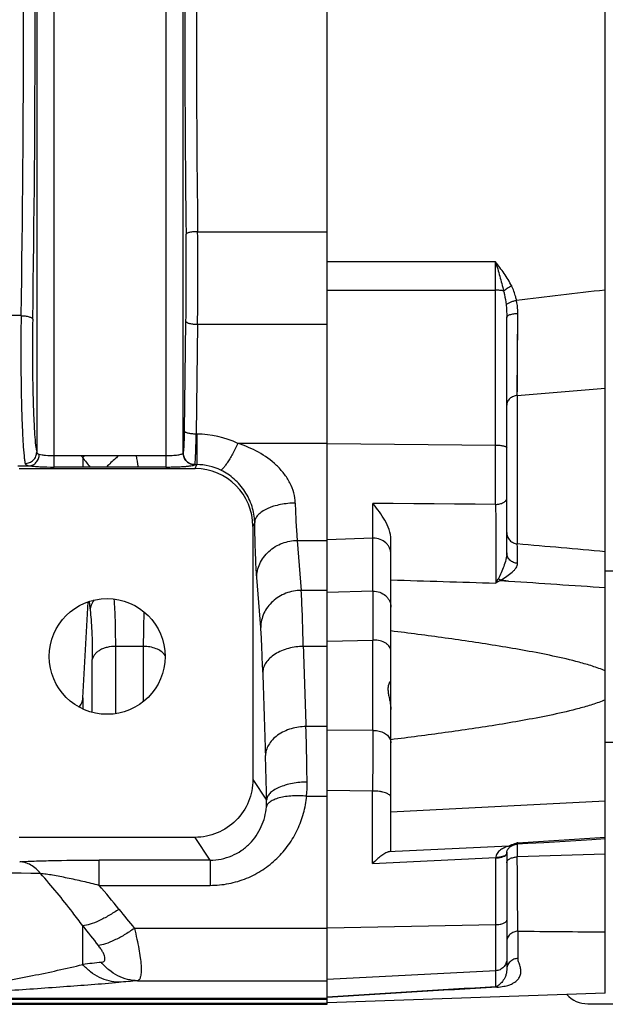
# Model space of a CAD drawing. Extents: x -1529 to 1181, y 8 to 1701.
# Tile 52 of 74: x -468 to -367, y 1323 to 1493. Entities that reach past the tile are written whole.
import ezdxf

# ---------------------------------------------------------------- set-up
doc = ezdxf.new("R2010")
doc.units = 0
doc.header["$LTSCALE"] = 65.395
doc.layers.get('0').update_dxf_attribs({"linetype": 'CONTINUOUS'})

msp = doc.modelspace()

# ---------------------------------------------------------------- linework, layer by layer
at = {"color": 2, "linetype": 'CONTINUOUS'}
for p, q in [((-414.57, 1322.78), (-414.57, 1662.99)), ((-461.72, 1417.59), (-442.42, 1417.59)), ((-461.72, 1415.6), (-461.72, 1417.59)), ((-442.42, 1417.59), (-442.42, 1415.6)), ((-442.42, 1415.6), (-461.72, 1415.6)), ((-437.43, 1416.01), (-437.43, 1416.01)), ((-384.7, 1395.98), (-383.24, 1395.91)), ((-383.26, 1395.91), (-384.58, 1396.05)), ((-383.24, 1395.91), (-383.26, 1395.91)), ((-383.24, 1395.91), (-383.26, 1395.91)), ((-381.68, 1350.7), (-381.77, 1350.67)), ((-382.56, 1350.24), (-382.44, 1350.29)), ((-382.47, 1350.4), (-382.48, 1350.4)), ((-382.44, 1350.29), (-382.31, 1350.34)), ((-381.81, 1350.61), (-381.8, 1350.62)), ((-381.81, 1350.61), (-381.8, 1350.62)), ((-383.57, 1348.86), (-383.57, 1348.86))]:
    msp.add_line(p, q, dxfattribs=at)
at = {"color": 6, "linetype": 'CONTINUOUS'}
for p, q in [((-366.57, 1324.7), (-366.57, 1661.07)), ((-383.57, 1400.78), (-383.57, 1441.43)), ((-467.77, 1415.32), (-437.37, 1415.32)), ((-427.4, 1405.31), (-427.4, 1361.62)), ((-403.57, 1349.35), (-403.57, 1403.05)), ((-366.57, 1397.68), (-346.54, 1397.68)), ((-366.57, 1368.08), (-346.54, 1368.08)), ((-437.39, 1351.62), (-467.76, 1351.62)), ((-383.57, 1348.86), (-383.57, 1348.97)), ((-383.57, 1348.86), (-383.57, 1328.78)), ((-366.57, 1324.7), (-414.57, 1323.02)), ((-702.17, 1322.78), (-414.57, 1322.78)), ((-369.57, 1322.88), (-307.07, 1322.88))]:
    msp.add_line(p, q, dxfattribs=at)
at = {"color": 9, "linetype": 'CONTINUOUS'}
for p, q in [((-464.72, 1567.6), (-464.72, 1418.17)), ((-461.72, 1417.59), (-461.72, 1568.18)), ((-442.42, 1568.18), (-442.42, 1417.59)), ((-439.42, 1418.01), (-439.42, 1567.76)), ((-436.94, 1456.26), (-414.57, 1456.26)), ((-414.57, 1446.15), (-385.5, 1446.16)), ((-385.5, 1409.15), (-385.5, 1446.16)), ((-467.41, 1441.75), (-491.32, 1441.75)), ((-381.75, 1427.95), (-381.66, 1442.15)), ((-381.68, 1438.99), (-381.66, 1442.15)), ((-439.19, 1421.77), (-438.95, 1440.74)), ((-436.95, 1440.26), (-437.2, 1421.29)), ((-436.95, 1440.26), (-414.57, 1440.26)), ((-381.71, 1433.27), (-381.7, 1435.07)), ((-381.73, 1430.79), (-381.72, 1432.41)), ((-381.74, 1428.61), (-381.73, 1430.79)), ((-381.75, 1427.95), (-366.57, 1429.2)), ((-381.75, 1427.95), (-381.75, 1402.32)), ((-437.1, 1421.29), (-437.2, 1421.29)), ((-437.1, 1421.29), (-437.1, 1416.01)), ((-414.57, 1419.68), (-429.98, 1419.68)), ((-414.57, 1419.64), (-385.5, 1419.4)), ((-456.77, 1417.21), (-456.77, 1415.6)), ((-467.96, 1415.81), (-465.98, 1415.81)), ((-437.43, 1416.01), (-437.1, 1416.01)), ((-437.37, 1415.32), (-437.1, 1416.01)), ((-385.5, 1409.15), (-406.68, 1409.31)), ((-406.68, 1394.15), (-406.68, 1409.3)), ((-427.08, 1406.1), (-427.4, 1405.31)), ((-419.73, 1402.92), (-414.57, 1402.92)), ((-419.73, 1402.92), (-419.05, 1394.29)), ((-406.68, 1403.3), (-414.57, 1403.05)), ((-426.05, 1387.9), (-426.73, 1396.53)), ((-414.57, 1394.29), (-419.05, 1394.29)), ((-406.68, 1394.15), (-414.57, 1393.93)), ((-455.69, 1392.38), (-455.49, 1390.87)), ((-414.57, 1385.49), (-406.68, 1385.71)), ((-406.68, 1370.11), (-406.68, 1385.71)), ((-446.26, 1384.61), (-451.14, 1384.61)), ((-451.14, 1384.61), (-451.14, 1372.99)), ((-446.26, 1375.13), (-446.26, 1384.61)), ((-414.57, 1384.61), (-418.7, 1384.61)), ((-455.12, 1373.22), (-455.12, 1382.32)), ((-456.73, 1375.71), (-456.73, 1373.79)), ((-414.57, 1370.77), (-418.23, 1370.77)), ((-406.68, 1370.11), (-414.57, 1370.14)), ((-427.4, 1361.62), (-425.03, 1358.07)), ((-406.73, 1359.62), (-414.57, 1359.69)), ((-406.73, 1347.12), (-406.73, 1359.62)), ((-418.11, 1358.74), (-414.57, 1358.74)), ((-366.57, 1357.88), (-403.57, 1355.95)), ((-434.77, 1347.69), (-437.39, 1351.62)), ((-381.75, 1350.68), (-381.75, 1350.65)), ((-381.68, 1350.7), (-366.57, 1351.63)), ((-383.21, 1350.11), (-404.03, 1349.1)), ((-381.75, 1350.48), (-381.75, 1348.25)), ((-434.77, 1347.69), (-453.95, 1347.69)), ((-453.95, 1343.33), (-453.95, 1347.69)), ((-434.77, 1347.69), (-434.77, 1343.33)), ((-406.73, 1347.12), (-385.47, 1348.15)), ((-385.47, 1325.81), (-385.47, 1348.08)), ((-366.57, 1348.69), (-381.75, 1348.25)), ((-453.95, 1343.33), (-434.77, 1343.33)), ((-456.77, 1329.66), (-456.77, 1336.32)), ((-414.57, 1335.9), (-447.85, 1335.9)), ((-414.57, 1335.98), (-385.47, 1336.55)), ((-381.64, 1335.41), (-381.64, 1330.71)), ((-385.47, 1328.58), (-414.57, 1327.05)), ((-447.31, 1326.84), (-414.57, 1326.84)), ((-414.57, 1323.78), (-493.98, 1323.78)), ((-493.98, 1323.65), (-414.57, 1323.65)), ((-702.17, 1322.99), (-414.57, 1322.99))]:
    msp.add_line(p, q, dxfattribs=at)
for points in [[(-381.7, 1436.02), (-381.69, 1436.98), (-381.68, 1437.97), (-381.68, 1438.99)], [(-385.5, 1409.15), (-389.04, 1409.17), (-392.57, 1409.2), (-396.11, 1409.22), (-399.63, 1409.25), (-403.16, 1409.28), (-406.68, 1409.3)], [(-455.69, 1392.38), (-455.6, 1391.67), (-455.55, 1391.27), (-455.49, 1390.87)]]:
    msp.add_lwpolyline(points, dxfattribs=at)
at = {"color": 6, "linetype": 'CONTINUOUS'}
for points in [[(-381.7, 1350.48), (-379.92, 1350.59), (-377.17, 1350.76)], [(-377.17, 1350.76), (-371.66, 1351.1), (-368.9, 1351.26), (-366.57, 1351.41)], [(-383.57, 1348.97), (-383.55, 1349.07), (-383.53, 1349.17), (-383.51, 1349.27), (-383.48, 1349.35), (-383.44, 1349.44), (-383.41, 1349.51), (-383.36, 1349.59), (-383.32, 1349.66), (-383.27, 1349.72), (-383.21, 1349.78), (-383.16, 1349.84), (-383.1, 1349.9), (-383.04, 1349.95), (-382.98, 1350), (-382.93, 1350.04), (-382.87, 1350.08), (-382.82, 1350.11), (-382.77, 1350.14), (-382.72, 1350.16), (-382.68, 1350.18), (-382.64, 1350.2), (-382.61, 1350.22), (-382.58, 1350.23), (-382.56, 1350.24)], [(-382.31, 1350.34), (-382.18, 1350.39), (-382.03, 1350.43), (-381.87, 1350.46), (-381.71, 1350.47), (-381.7, 1350.48)]]:
    msp.add_lwpolyline(points, dxfattribs=at)
msp.add_circle((-452.57, 1382.88), 10, dxfattribs=at)
at = {"color": 9, "linetype": 'CONTINUOUS'}
for centre, radius, start, end in [((-3670.84, 1492.88), 3205.85, 359.07527, 0.92473), ((-3599.03, 1492.88), 3132.04, 359.06448, 0.93552), ((2804.4, 1492.88), 3243.55, 179.3455, 180.6545), ((2731.4, 1492.88), 3168.55, 179.3378, 180.6622), ((-1132.2, 1448.73), 695.3, 359.30192, 0.62097), ((-1057.01, 1448.73), 618.11, 359.25962, 0.6586), ((-1748.36, 1448.6), 1362.86, 359.89713, 0.10287), ((439.53, -5373.21), 6866.87, 96.741539, 96.870183), ((-437.1, 1404.75), 16.54, 64.4894, 90.0003), ((-559.03, 1346.37), 124.4, 34.7137, 34.9269), ((-439.37, 1402), 23.11, 137.5772, 138.8353), ((-98.7, 1693.78), 452.44, 217.6823, 217.9409), ((-490.82, 1408.93), 44.17, 8.6836, 11.3085), ((-437.08, 1406.49), 9.52, 64.0565, 90.1392), ((-406.57, 1400.02), 3.28, 90, 91.8271), ((-406.57, 1380.86), 4.85, 90.0146, 91.3083), ((1481.23, 1441.51), 1900.78, 181.71541, 182.13279), ((1530.63, 1436.06), 1957.12, 181.63703, 182.05908), ((2167.07, 1352.03), 2573.81, 179.59748, 179.83094), ((-406.57, 1365.97), 4.14, 89.9999, 91.4481), ((-445.09, 1360.8), 27.05, 355.6358, 0.8035), ((-435.31, 1357.75), 10.28, 355.2401, 1.7448), ((-382, 1348.83), 1.58, 174.7157, 175.3103), ((-381.99, 1348.83), 1.59, 175.3102, 175.7824), ((-381.92, 1348.83), 1.65, 175.8041, 178.8838), ((-382.01, 1348.83), 1.57, 171.3091, 174.7148), ((-382.01, 1348.84), 1.56, 171.1244, 171.309), ((-381.85, 1348.44), 1.94, 115.605, 117.0853), ((-384.13, 1348.08), 1.34, 171.9189, 176.8986), ((-495.69, -767.52), 2113.13, 89.14246, 89.8677), ((-544.84, 1264.17), 120.53, 38.5045, 41.0509), ((-137.84, 1588.11), 399.65, 218.5208, 219.1304), ((-149.61, 1575.96), 389.58, 217.9613, 218.5942), ((-321.75, 7581.92), 6246.79, 269.450628, 269.588854), ((-393.19, 786.31), 547.06, 96.3354, 96.6739), ((-394.94, 648.9), 679.96, 94.41743, 94.68885), ((-24.99, -4740.11), 6076.62, 93.400918, 93.675868), ((-16.24, -5034.42), 6370.85, 93.320921, 93.584719)]:
    msp.add_arc(centre, radius, start, end, dxfattribs=at)
at = {"color": 6, "linetype": 'CONTINUOUS'}
for centre, radius, start, end in [((-445.16, 1378), 49.61, 38.937, 39.129), ((2100.05, 1389.93), 2506.73, 179.90352, 180.09648), ((-3033.12, 1520.46), 2580.45, 356.78431, 357.15376), ((-369.57, 1327.88), 5, 223.1223, 270)]:
    msp.add_arc(centre, radius, start, end, dxfattribs=at)
at = {"color": 2, "linetype": 'CONTINUOUS'}
for centre, radius, start, end in [((-401.96, 1405.61), 19.32, 328.592, 330.8608), ((-356.79, 1345.15), 57.98, 118.7694, 119.6429), ((-389.86, 1398.87), 5.48, 330.8644, 332.1843), ((-383.58, 1398.2), 2.37, 232.5438, 232.965), ((-383.6, 1398.17), 2.34, 232.962, 234.7314), ((-383.82, 1397.79), 1.9, 244.1411, 246.4895), ((-347.94, 1260.68), 96.14, 110.6033, 110.8879), ((-383.57, 1353.23), 3.16, 304.229, 306.8795), ((-367.68, 1311.9), 41.25, 111.4015, 112.1205), ((-383.23, 1351.89), 1.78, 270.633, 292.0404), ((-364.82, 1304.59), 49.1, 111.0871, 111.3922), ((-354.45, 1277.69), 77.92, 110.8737, 111.0781), ((-385.48, 1353.39), 5.24, 270.1761, 271.8232), ((-381.73, 1348.08), 3.74, 178.9127, 179.9856), ((-385.57, 1353.36), 5.28, 271.1231, 272.7649), ((-381.88, 1348.83), 1.69, 178.8562, 179.9991)]:
    msp.add_arc(centre, radius, start, end, dxfattribs=at)
at = {"color": 6, "linetype": 'CONTINUOUS'}
for centre, major_axis, ratio, start_param, end_param in [((-437.4, 1405.28), (3.72, 9.33), 0.995592, -1.189503, 0.378252), ((-406.57, 1349.18), (3, 0.17), 0.138903, -0.567989, -0.007869)]:
    msp.add_ellipse(centre, major_axis=major_axis, ratio=ratio, start_param=start_param, end_param=end_param, dxfattribs=at)
at = {"color": 9, "linetype": 'CONTINUOUS'}
for points, knots in [([(-436.94, 1456.26), (-437.18, 1456.26), (-437.64, 1456.24), (-438.19, 1456.16), (-438.56, 1456.07), (-438.75, 1456), (-438.88, 1455.93), (-438.93, 1455.86), (-438.94, 1455.83)], [0, 0, 0, 0, 0.342163, 0.662049, 0.789916, 0.888541, 0.956435, 1, 1, 1, 1]), ([(-385.5, 1451.05), (-385.38, 1450.64), (-385.13, 1449.81), (-384.77, 1448.55), (-384.43, 1447.28), (-384.21, 1446.43), (-384.11, 1446)], [0, 0, 0, 0, 0.246581, 0.496254, 0.747738, 1, 1, 1, 1]), ([(-382.72, 1446.88), (-383.1, 1447.63), (-383.99, 1449.05), (-385, 1450.39), (-385.5, 1451.05)], [0, 0, 0, 0, 0.503172, 1, 1, 1, 1]), ([(-384.11, 1446), (-384.32, 1446.06), (-384.78, 1446.13), (-385.25, 1446.15), (-385.5, 1446.16)], [0, 0, 0, 0, 0.458193, 1, 1, 1, 1]), ([(-382.72, 1446.88), (-382.99, 1446.75), (-383.47, 1446.49), (-383.92, 1446.17), (-384.11, 1446)], [0, 0, 0, 0, 0.539965, 1, 1, 1, 1]), ([(-384.11, 1446), (-384.06, 1445.81), (-383.87, 1445.02), (-383.76, 1444.22), (-383.69, 1443.61)], [0, 0, 0, 0, 0.245946, 1, 1, 1, 1]), ([(-381.88, 1444.35), (-381.92, 1444.57), (-382.12, 1445.44), (-382.42, 1446.28), (-382.72, 1446.88)], [0, 0, 0, 0, 0.249582, 1, 1, 1, 1]), ([(-467.41, 1441.75), (-467.45, 1439.02), (-467.47, 1434.94), (-467.42, 1429.61), (-467.34, 1425.89), (-467.23, 1422.59), (-467.09, 1419.85), (-466.96, 1417.97), (-466.83, 1416.84), (-466.76, 1416.4), (-466.72, 1416.21)], [0, 0, 0, 0, 0.320169, 0.478278, 0.626019, 0.757101, 0.865967, 0.948044, 0.977937, 1, 1, 1, 1]), ([(-467.41, 1441.75), (-467.17, 1441.74), (-466.71, 1441.71), (-466.16, 1441.61), (-465.79, 1441.48), (-465.57, 1441.36), (-465.43, 1441.23), (-465.41, 1441.14)], [0, 0, 0, 0, 0.331746, 0.644616, 0.772141, 0.873465, 1, 1, 1, 1]), ([(-465.41, 1441.14), (-465.45, 1438.69), (-465.47, 1435.02), (-465.42, 1430.22), (-465.34, 1426.87), (-465.23, 1423.9), (-465.1, 1421.43), (-464.96, 1419.74), (-464.83, 1418.72), (-464.76, 1418.33), (-464.72, 1418.17)], [0, 0, 0, 0, 0.320144, 0.478237, 0.625974, 0.757067, 0.865949, 0.948035, 0.977932, 1, 1, 1, 1]), ([(-438.95, 1440.74), (-438.94, 1440.71), (-438.88, 1440.63), (-438.75, 1440.55), (-438.56, 1440.47), (-438.2, 1440.37), (-437.66, 1440.29), (-437.2, 1440.26), (-436.95, 1440.26)], [0, 0, 0, 0, 0.050526, 0.122892, 0.2209, 0.343523, 0.648514, 1, 1, 1, 1]), ([(-381.75, 1427.95), (-381.98, 1427.94), (-382.45, 1427.83), (-383.06, 1427.47), (-383.48, 1426.93), (-383.57, 1426.5), (-383.57, 1426.3)], [0, 0, 0, 0, 0.259547, 0.526574, 0.777068, 1, 1, 1, 1]), ([(-439.42, 1418.01), (-439.41, 1418.02), (-439.4, 1418.07), (-439.37, 1418.19), (-439.34, 1418.42), (-439.3, 1418.77), (-439.27, 1419.22), (-439.25, 1419.76), (-439.21, 1420.62), (-439.2, 1421.3), (-439.19, 1421.77)], [0, 0, 0, 0, 0.014687, 0.036707, 0.102785, 0.197225, 0.317949, 0.46218, 0.626561, 1, 1, 1, 1]), ([(-437.2, 1421.29), (-437.44, 1421.29), (-437.91, 1421.32), (-438.45, 1421.4), (-438.81, 1421.5), (-439, 1421.58), (-439.13, 1421.66), (-439.19, 1421.74), (-439.19, 1421.77)], [0, 0, 0, 0, 0.35146, 0.656439, 0.779072, 0.877095, 0.949471, 1, 1, 1, 1]), ([(-437.43, 1416.01), (-437.42, 1416.04), (-437.4, 1416.1), (-437.37, 1416.28), (-437.34, 1416.6), (-437.31, 1417.09), (-437.28, 1417.72), (-437.25, 1418.48), (-437.22, 1419.68), (-437.2, 1420.63), (-437.2, 1421.29)], [0, 0, 0, 0, 0.014283, 0.036079, 0.101938, 0.196327, 0.317105, 0.461469, 0.626047, 1, 1, 1, 1]), ([(-429.98, 1419.68), (-430.29, 1419.06), (-430.75, 1418.18), (-431.38, 1417.07), (-431.8, 1416.39), (-432.17, 1415.84), (-432.47, 1415.44), (-432.69, 1415.2), (-432.83, 1415.09), (-432.89, 1415.06), (-432.91, 1415.05)], [0, 0, 0, 0, 0.374803, 0.543646, 0.690965, 0.811295, 0.902504, 0.964229, 0.985008, 1, 1, 1, 1]), ([(-420.09, 1409.38), (-420.1, 1409.96), (-420.28, 1411.17), (-420.96, 1412.9), (-421.99, 1414.5), (-423.73, 1416.4), (-426.37, 1418.28), (-428.75, 1419.28), (-429.97, 1419.68)], [0, 0, 0, 0, 0.11627, 0.238722, 0.36464, 0.491857, 0.746067, 1, 1, 1, 1]), ([(-385.5, 1419.4), (-385.25, 1419.39), (-384.89, 1419.38), (-384.44, 1419.31), (-384.15, 1419.26), (-383.91, 1419.19), (-383.71, 1419.1), (-383.57, 1418.99), (-383.57, 1418.91)], [0, 0, 0, 0, 0.362186, 0.525958, 0.670713, 0.792014, 0.886938, 1, 1, 1, 1]), ([(-466.72, 1416.21), (-466.47, 1416.22), (-465.95, 1416.32), (-465.28, 1416.75), (-464.83, 1417.41), (-464.72, 1417.92), (-464.72, 1418.17)], [0, 0, 0, 0, 0.242455, 0.503792, 0.762748, 1, 1, 1, 1]), ([(-465.98, 1415.81), (-465.76, 1415.82), (-465.31, 1415.94), (-464.75, 1416.41), (-464.38, 1417.06), (-464.29, 1417.56), (-464.28, 1417.8)], [0, 0, 0, 0, 0.223265, 0.477295, 0.745442, 1, 1, 1, 1]), ([(-464.72, 1418.17), (-464.71, 1418.12), (-464.69, 1418.03), (-464.59, 1417.92), (-464.45, 1417.85), (-464.34, 1417.81), (-464.28, 1417.8)], [0, 0, 0, 0, 0.216716, 0.437911, 0.692718, 1, 1, 1, 1]), ([(-464.28, 1417.8), (-464.12, 1417.76), (-463.76, 1417.7), (-462.91, 1417.61), (-462.21, 1417.59), (-461.72, 1417.59)], [0, 0, 0, 0, 0.189659, 0.429456, 1, 1, 1, 1]), ([(-450.53, 1417.59), (-450.72, 1417.42), (-451.45, 1416.78), (-452.17, 1416.11), (-452.68, 1415.6)], [0, 0, 0, 0, 0.259031, 1, 1, 1, 1]), ([(-442.42, 1417.59), (-442.05, 1417.59), (-441.51, 1417.6), (-440.83, 1417.65), (-440.39, 1417.7), (-440.02, 1417.76), (-439.73, 1417.83), (-439.54, 1417.9), (-439.44, 1417.96), (-439.42, 1418)], [0, 0, 0, 0, 0.361916, 0.526948, 0.67371, 0.797185, 0.893716, 0.960868, 1, 1, 1, 1]), ([(-466.72, 1416.21), (-466.71, 1416.16), (-466.65, 1416.06), (-466.49, 1415.94), (-466.26, 1415.86), (-466.08, 1415.82), (-465.98, 1415.81)], [0, 0, 0, 0, 0.175696, 0.384513, 0.65495, 1, 1, 1, 1]), ([(-465.98, 1415.81), (-465.71, 1415.77), (-465.11, 1415.71), (-463.69, 1415.62), (-462.54, 1415.6), (-461.72, 1415.6)], [0, 0, 0, 0, 0.188132, 0.428046, 1, 1, 1, 1]), ([(-442.42, 1415.6), (-442.11, 1415.6), (-441.49, 1415.6), (-440.6, 1415.63), (-439.77, 1415.66), (-439.03, 1415.71), (-438.42, 1415.77), (-437.99, 1415.83), (-437.73, 1415.88), (-437.59, 1415.92), (-437.49, 1415.96), (-437.44, 1415.99), (-437.43, 1416.01)], [0, 0, 0, 0, 0.186513, 0.366395, 0.533286, 0.681334, 0.805428, 0.901415, 0.937907, 0.966419, 0.986946, 1, 1, 1, 1]), ([(-427.08, 1406.1), (-427.11, 1407), (-427.44, 1408.87), (-428.46, 1411.01), (-429.62, 1412.54), (-430.93, 1413.87), (-432.09, 1414.65), (-432.91, 1415.05)], [0, 0, 0, 0, 0.242518, 0.501205, 0.62964, 0.755746, 1, 1, 1, 1]), ([(-385.5, 1409.15), (-385.26, 1409.15), (-384.79, 1409.2), (-384.24, 1409.39), (-383.89, 1409.62), (-383.71, 1409.8), (-383.6, 1410), (-383.57, 1410.13), (-383.57, 1410.2)], [0, 0, 0, 0, 0.303327, 0.594892, 0.720437, 0.828415, 0.919815, 1, 1, 1, 1]), ([(-420.09, 1409.38), (-420.51, 1409.37), (-421.35, 1409.32), (-422.61, 1409.14), (-423.64, 1408.89), (-424.41, 1408.62), (-425.1, 1408.33), (-425.84, 1407.92), (-426.52, 1407.35), (-426.95, 1406.74), (-427.07, 1406.3), (-427.08, 1406.1)], [0, 0, 0, 0, 0.151414, 0.307683, 0.461515, 0.535087, 0.605196, 0.732058, 0.838796, 0.926368, 1, 1, 1, 1]), ([(-420.09, 1409.38), (-420.05, 1408.11), (-419.99, 1406.34), (-419.85, 1404.19), (-419.78, 1403.31), (-419.73, 1402.92)], [0, 0, 0, 0, 0.589275, 0.820168, 1, 1, 1, 1]), ([(-385.5, 1409.15), (-385.47, 1406.68), (-385.45, 1403.04), (-385.45, 1398.5), (-385.46, 1396.44), (-385.47, 1395.54)], [0, 0, 0, 0, 0.544798, 0.803009, 1, 1, 1, 1]), ([(-426.73, 1396.53), (-426.77, 1397.1), (-426.85, 1398.41), (-426.99, 1401.6), (-427.05, 1404.21), (-427.08, 1406.1)], [0, 0, 0, 0, 0.179512, 0.410427, 1, 1, 1, 1]), ([(-383.57, 1404.27), (-383.57, 1404.04), (-383.48, 1403.55), (-383.08, 1402.91), (-382.46, 1402.47), (-381.98, 1402.34), (-381.75, 1402.32)], [0, 0, 0, 0, 0.239556, 0.497501, 0.757052, 1, 1, 1, 1]), ([(-426.73, 1396.53), (-426.72, 1396.91), (-426.63, 1397.72), (-426.24, 1398.9), (-425.58, 1400.04), (-424.36, 1401.4), (-422.39, 1402.58), (-420.6, 1402.91), (-419.73, 1402.92)], [0, 0, 0, 0, 0.111379, 0.230417, 0.356167, 0.486871, 0.751001, 1, 1, 1, 1]), ([(-403.57, 1400.56), (-403.57, 1400.92), (-403.69, 1401.47), (-404.06, 1402.1), (-404.57, 1402.66), (-405.41, 1403.16), (-406.18, 1403.3), (-406.57, 1403.3)], [0, 0, 0, 0, 0.239179, 0.361504, 0.485906, 0.739991, 1, 1, 1, 1]), ([(-366.57, 1400.96), (-369.1, 1401.19), (-374.16, 1401.64), (-379.22, 1402.1), (-381.75, 1402.32)], [0, 0, 0, 0, 0.5, 1, 1, 1, 1]), ([(-381.71, 1398.95), (-381.71, 1399.3), (-381.72, 1400.42), (-381.73, 1401.55), (-381.75, 1402.32)], [0, 0, 0, 0, 0.30815, 1, 1, 1, 1]), ([(-383.57, 1400.78), (-383.57, 1400.38), (-383.71, 1399.58), (-384.07, 1398.44), (-384.51, 1397.35), (-384.85, 1396.65), (-385.02, 1396.32)], [0, 0, 0, 0, 0.251785, 0.509161, 0.761256, 1, 1, 1, 1]), ([(-381.71, 1398.95), (-381.94, 1398.97), (-382.43, 1399.08), (-383.06, 1399.49), (-383.48, 1400.09), (-383.57, 1400.56), (-383.57, 1400.78)], [0, 0, 0, 0, 0.250684, 0.513958, 0.768574, 1, 1, 1, 1]), ([(-384.58, 1396.05), (-384.22, 1396.27), (-383.55, 1396.7), (-382.78, 1397.29), (-382.26, 1397.79), (-381.96, 1398.16), (-381.76, 1398.54), (-381.7, 1398.82), (-381.71, 1398.95)], [0, 0, 0, 0, 0.295483, 0.567524, 0.691199, 0.804263, 0.906362, 1, 1, 1, 1]), ([(-419.05, 1394.29), (-419.96, 1394.28), (-421.75, 1393.94), (-423.69, 1392.76), (-424.87, 1391.46), (-425.53, 1390.35), (-425.94, 1389.15), (-426.04, 1388.31), (-426.05, 1387.9)], [0, 0, 0, 0, 0.259019, 0.513126, 0.637671, 0.760067, 0.880637, 1, 1, 1, 1]), ([(-418.7, 1384.61), (-418.74, 1386.47), (-418.83, 1389.7), (-418.97, 1392.93), (-419.05, 1394.29)], [0, 0, 0, 0, 0.576131, 1, 1, 1, 1]), ([(-406.68, 1394.15), (-406.28, 1394.16), (-405.48, 1394.04), (-404.61, 1393.54), (-404.09, 1392.98), (-403.7, 1392.34), (-403.57, 1391.78), (-403.57, 1391.41)], [0, 0, 0, 0, 0.259963, 0.514213, 0.638683, 0.761017, 1, 1, 1, 1]), ([(-454.82, 1392.63), (-455.01, 1392.36), (-455.32, 1391.8), (-455.47, 1391.17), (-455.49, 1390.87)], [0, 0, 0, 0, 0.520652, 1, 1, 1, 1]), ([(-451.38, 1392.81), (-451.29, 1391.6), (-451.17, 1388.87), (-451.14, 1386.13), (-451.14, 1384.61)], [0, 0, 0, 0, 0.445154, 1, 1, 1, 1]), ([(-455.49, 1390.87), (-455.43, 1390.33), (-455.31, 1389.12), (-455.15, 1386.27), (-455.12, 1383.97), (-455.12, 1382.32)], [0, 0, 0, 0, 0.191511, 0.42404, 1, 1, 1, 1]), ([(-446.26, 1384.61), (-446.26, 1385.15), (-446.25, 1387.13), (-446.21, 1389.11), (-446.15, 1390.55)], [0, 0, 0, 0, 0.274118, 1, 1, 1, 1]), ([(-425.69, 1380.15), (-425.74, 1381.64), (-425.83, 1384.23), (-425.96, 1386.81), (-426.05, 1387.9)], [0, 0, 0, 0, 0.576049, 1, 1, 1, 1]), ([(-403.57, 1383.81), (-403.57, 1383.94), (-403.61, 1384.2), (-403.79, 1384.56), (-404.08, 1384.89), (-404.6, 1385.28), (-405.45, 1385.62), (-406.19, 1385.71), (-406.57, 1385.71)], [0, 0, 0, 0, 0.096417, 0.198021, 0.308583, 0.42986, 0.701968, 1, 1, 1, 1]), ([(-451.14, 1384.61), (-451.6, 1384.61), (-452.31, 1384.53), (-453.21, 1384.26), (-453.82, 1383.98), (-454.34, 1383.62), (-454.74, 1383.21), (-455, 1382.77), (-455.09, 1382.46), (-455.12, 1382.32)], [0, 0, 0, 0, 0.283674, 0.427416, 0.565203, 0.692517, 0.807239, 0.908924, 1, 1, 1, 1]), ([(-442.57, 1383.06), (-442.93, 1383.59), (-443.83, 1384.18), (-445.15, 1384.55), (-445.89, 1384.61), (-446.26, 1384.61)], [0, 0, 0, 0, 0.46243, 0.733485, 1, 1, 1, 1]), ([(-418.7, 1384.61), (-419.55, 1384.6), (-421.26, 1384.37), (-423.22, 1383.58), (-424.48, 1382.62), (-425.16, 1381.83), (-425.57, 1381), (-425.68, 1380.42), (-425.69, 1380.15)], [0, 0, 0, 0, 0.284112, 0.566921, 0.694666, 0.808819, 0.909711, 1, 1, 1, 1]), ([(-418.23, 1370.77), (-419.09, 1370.76), (-420.82, 1370.5), (-422.79, 1369.59), (-424.04, 1368.51), (-424.71, 1367.62), (-425.11, 1366.69), (-425.22, 1366.05), (-425.23, 1365.74)], [0, 0, 0, 0, 0.273192, 0.549887, 0.678363, 0.796073, 0.90279, 1, 1, 1, 1]), ([(-418.04, 1361.18), (-418.05, 1362.05), (-418.1, 1365.25), (-418.17, 1368.45), (-418.23, 1370.77)], [0, 0, 0, 0, 0.272469, 1, 1, 1, 1]), ([(-406.57, 1370.11), (-406.24, 1370.11), (-405.59, 1370.03), (-404.7, 1369.69), (-404.01, 1369.15), (-403.72, 1368.66), (-403.65, 1368.41)], [0, 0, 0, 0, 0.278789, 0.543303, 0.783862, 1, 1, 1, 1]), ([(-403.65, 1368.41), (-403.63, 1368.37), (-403.59, 1368.22), (-403.57, 1368.06), (-403.57, 1367.94)], [0, 0, 0, 0, 0.252736, 1, 1, 1, 1]), ([(-425.03, 1358.07), (-425.05, 1358.77), (-425.09, 1361.32), (-425.16, 1363.88), (-425.23, 1365.74)], [0, 0, 0, 0, 0.272467, 1, 1, 1, 1]), ([(-418.04, 1361.18), (-418.88, 1361.17), (-420.16, 1361.05), (-421.78, 1360.67), (-422.87, 1360.28), (-423.78, 1359.8), (-424.47, 1359.26), (-424.9, 1358.68), (-425.02, 1358.26), (-425.03, 1358.07)], [0, 0, 0, 0, 0.311886, 0.467346, 0.611786, 0.738486, 0.843965, 0.929269, 1, 1, 1, 1]), ([(-403.57, 1358.5), (-403.57, 1358.58), (-403.62, 1358.75), (-403.83, 1358.97), (-404.13, 1359.16), (-404.53, 1359.33), (-405, 1359.46), (-405.74, 1359.6), (-406.33, 1359.63), (-406.73, 1359.62)], [0, 0, 0, 0, 0.065939, 0.145563, 0.245575, 0.366983, 0.507636, 0.663566, 1, 1, 1, 1]), ([(-434.77, 1343.33), (-433.69, 1343.33), (-431.55, 1343.53), (-428.46, 1344.46), (-425.65, 1345.95), (-423.19, 1347.91), (-421.17, 1350.27), (-419.62, 1352.91), (-418.57, 1355.76), (-418.21, 1357.75), (-418.11, 1358.74)], [0, 0, 0, 0, 0.129563, 0.258372, 0.385813, 0.511564, 0.635588, 0.758089, 0.879414, 1, 1, 1, 1]), ([(-418.11, 1358.74), (-418.93, 1358.81), (-420.15, 1358.83), (-421.73, 1358.68), (-422.8, 1358.47), (-423.7, 1358.18), (-424.39, 1357.81), (-424.86, 1357.39), (-425.03, 1357.06), (-425.06, 1356.9)], [0, 0, 0, 0, 0.323915, 0.482724, 0.628497, 0.7544, 0.856789, 0.936607, 1, 1, 1, 1]), ([(-434.77, 1347.69), (-434.13, 1347.69), (-432.85, 1347.82), (-431.03, 1348.38), (-429.37, 1349.28), (-427.48, 1350.85), (-425.76, 1353.37), (-425.16, 1355.73), (-425.06, 1356.9)], [0, 0, 0, 0, 0.13064, 0.260184, 0.388003, 0.513838, 0.759102, 1, 1, 1, 1]), ([(-381.7, 1350.48), (-381.69, 1350.48), (-381.69, 1350.48), (-381.69, 1350.49), (-381.69, 1350.51), (-381.68, 1350.55), (-381.68, 1350.61), (-381.68, 1350.67), (-381.68, 1350.7)], [0, 0, 0, 0, 0.0187, 0.066605, 0.145058, 0.254283, 0.56532, 1, 1, 1, 1]), ([(-383.21, 1350.11), (-383.41, 1350.05), (-383.86, 1349.91), (-384.52, 1349.58), (-385.05, 1349.14), (-385.35, 1348.67), (-385.44, 1348.4), (-385.46, 1348.26)], [0, 0, 0, 0, 0.204124, 0.460241, 0.726683, 0.861838, 1, 1, 1, 1]), ([(-382.69, 1350.19), (-382.66, 1350.2), (-382.58, 1350.24), (-382.5, 1350.27), (-382.44, 1350.29)], [0, 0, 0, 0, 0.302254, 1, 1, 1, 1]), ([(-467.65, 1347.42), (-466.7, 1347.47), (-464.61, 1347.56), (-460.04, 1347.67), (-456.43, 1347.69), (-453.95, 1347.69)], [0, 0, 0, 0, 0.209842, 0.457779, 1, 1, 1, 1]), ([(-464.07, 1345.37), (-464.52, 1345.96), (-465.35, 1346.72), (-466.65, 1347.28), (-467.33, 1347.4), (-467.65, 1347.42)], [0, 0, 0, 0, 0.522335, 0.767415, 1, 1, 1, 1]), ([(-383.57, 1347.24), (-383.57, 1347.3), (-383.55, 1347.43), (-383.44, 1347.62), (-383.27, 1347.79), (-382.94, 1348), (-382.42, 1348.18), (-381.98, 1348.24), (-381.75, 1348.25)], [0, 0, 0, 0, 0.080027, 0.171082, 0.278571, 0.40356, 0.694435, 1, 1, 1, 1]), ([(-381.64, 1335.41), (-381.67, 1337.12), (-381.71, 1341.4), (-381.74, 1345.68), (-381.75, 1348.25)], [0, 0, 0, 0, 0.399847, 1, 1, 1, 1]), ([(-456.77, 1336.32), (-457.34, 1337.1), (-459.65, 1340.21), (-462.12, 1343.21), (-464.07, 1345.37)], [0, 0, 0, 0, 0.249343, 1, 1, 1, 1]), ([(-453.95, 1343.33), (-454.87, 1343.56), (-456.7, 1344), (-459.38, 1344.59), (-461.5, 1345), (-463.04, 1345.25), (-463.74, 1345.34), (-464.07, 1345.37)], [0, 0, 0, 0, 0.27726, 0.546526, 0.795062, 0.904968, 1, 1, 1, 1]), ([(-450.52, 1339.21), (-451.09, 1338.82), (-452.22, 1338.1), (-453.88, 1337.22), (-455.39, 1336.61), (-456.34, 1336.37), (-456.77, 1336.32)], [0, 0, 0, 0, 0.298938, 0.57698, 0.814704, 1, 1, 1, 1]), ([(-385.47, 1336.55), (-385.22, 1336.55), (-384.86, 1336.58), (-384.42, 1336.68), (-384.13, 1336.77), (-383.9, 1336.88), (-383.72, 1337), (-383.6, 1337.14), (-383.57, 1337.25), (-383.57, 1337.29)], [0, 0, 0, 0, 0.340021, 0.494986, 0.633915, 0.753628, 0.852685, 0.932599, 1, 1, 1, 1]), ([(-447.85, 1335.9), (-448.43, 1335.5), (-449.55, 1334.76), (-451.22, 1333.86), (-452.72, 1333.23), (-453.68, 1332.99), (-454.1, 1332.94)], [0, 0, 0, 0, 0.300343, 0.579124, 0.816416, 1, 1, 1, 1]), ([(-447.85, 1335.9), (-447.7, 1335.29), (-447.42, 1334.11), (-447.08, 1332.42), (-446.84, 1330.9), (-446.7, 1329.59), (-446.67, 1328.51), (-446.74, 1327.77), (-446.87, 1327.32), (-446.98, 1327.09), (-447.13, 1326.92), (-447.25, 1326.86), (-447.31, 1326.84)], [0, 0, 0, 0, 0.201062, 0.386433, 0.551946, 0.693873, 0.80931, 0.89676, 0.930258, 0.957607, 0.980085, 1, 1, 1, 1]), ([(-381.64, 1335.41), (-381.89, 1335.41), (-382.39, 1335.3), (-382.94, 1334.95), (-383.27, 1334.56), (-383.5, 1334.14), (-383.57, 1333.78), (-383.57, 1333.55)], [0, 0, 0, 0, 0.247881, 0.510427, 0.640909, 0.767347, 1, 1, 1, 1]), ([(-453.56, 1330.03), (-453.45, 1330.04), (-453.25, 1330.08), (-452.92, 1330.35), (-452.92, 1330.87), (-453.1, 1331.37), (-453.34, 1331.87), (-453.68, 1332.4), (-453.95, 1332.76), (-454.1, 1332.94)], [0, 0, 0, 0, 0.089939, 0.166565, 0.342763, 0.468875, 0.622298, 0.800639, 1, 1, 1, 1]), ([(-383.57, 1330.57), (-383.57, 1330.32), (-383.67, 1329.81), (-384.09, 1329.16), (-384.71, 1328.71), (-385.22, 1328.59), (-385.47, 1328.58)], [0, 0, 0, 0, 0.249893, 0.499848, 0.749891, 1, 1, 1, 1]), ([(-385.29, 1325.73), (-384.87, 1325.75), (-384.17, 1325.85), (-383.27, 1326.07), (-382.64, 1326.32), (-382.07, 1326.65), (-381.56, 1327.11), (-381.19, 1327.76), (-381.08, 1328.45), (-381.17, 1329.04), (-381.31, 1329.52), (-381.45, 1329.9), (-381.59, 1330.29), (-381.64, 1330.57), (-381.64, 1330.71)], [0, 0, 0, 0, 0.161303, 0.273204, 0.355533, 0.420533, 0.5258, 0.614966, 0.700559, 0.791793, 0.841253, 0.893154, 0.946503, 1, 1, 1, 1]), ([(-381.64, 1330.71), (-381.89, 1330.7), (-382.39, 1330.59), (-383.04, 1330.16), (-383.48, 1329.52), (-383.57, 1329.02), (-383.57, 1328.78)], [0, 0, 0, 0, 0.24495, 0.506357, 0.763785, 1, 1, 1, 1]), ([(-497.37, 1323.77), (-495, 1323.77), (-490.81, 1324.04), (-484.95, 1324.65), (-479.8, 1325.31), (-474.88, 1326.04), (-470.12, 1326.84), (-464.08, 1327.98), (-459.65, 1328.95), (-456.77, 1329.66)], [0, 0, 0, 0, 0.173049, 0.305892, 0.430721, 0.551545, 0.669096, 0.783299, 1, 1, 1, 1]), ([(-450.52, 1326.59), (-451.09, 1326.6), (-452.26, 1326.76), (-453.94, 1327.37), (-455.48, 1328.35), (-456.37, 1329.2), (-456.77, 1329.66)], [0, 0, 0, 0, 0.24067, 0.489706, 0.744217, 1, 1, 1, 1]), ([(-447.31, 1326.84), (-447.89, 1326.86), (-449.07, 1327.02), (-450.76, 1327.67), (-452.29, 1328.68), (-453.17, 1329.55), (-453.56, 1330.03)], [0, 0, 0, 0, 0.241444, 0.490769, 0.745075, 1, 1, 1, 1]), ([(-383.57, 1328.78), (-383.57, 1328.58), (-383.61, 1328.17), (-383.83, 1327.46), (-384.18, 1326.87), (-384.56, 1326.43), (-384.82, 1326.18), (-385.04, 1326), (-385.25, 1325.86), (-385.39, 1325.82), (-385.47, 1325.81)], [0, 0, 0, 0, 0.161495, 0.328034, 0.597384, 0.704713, 0.799972, 0.888687, 0.935839, 1, 1, 1, 1]), ([(-493.98, 1323.78), (-492.78, 1323.81), (-490.53, 1323.91), (-486.33, 1324.13), (-481.47, 1324.41), (-475.86, 1324.77), (-468.76, 1325.23), (-460.34, 1325.82), (-453.71, 1326.32), (-450.52, 1326.59)], [0, 0, 0, 0, 0.082616, 0.155175, 0.289754, 0.417992, 0.542216, 0.779601, 1, 1, 1, 1]), ([(-385.29, 1325.73), (-385.31, 1325.74), (-385.36, 1325.78), (-385.42, 1325.8), (-385.47, 1325.81)], [0, 0, 0, 0, 0.277775, 1, 1, 1, 1])]:
    msp.add_open_spline(points, degree=3, knots=knots, dxfattribs=at)
for points in [[(-385.5, 1451.05), (-395.19, 1451.04), (-404.88, 1451.04), (-414.57, 1451.03)], [(-403.57, 1396.11), (-397.54, 1395.92), (-391.5, 1395.73), (-385.47, 1395.54)]]:
    msp.add_open_spline(points, degree=3, dxfattribs=at)
at = {"color": 2, "linetype": 'CONTINUOUS'}
for points, knots in [([(-381.88, 1444.35), (-382.08, 1444.32), (-382.46, 1444.23), (-382.98, 1444.05), (-383.4, 1443.86), (-383.62, 1443.7), (-383.69, 1443.61)], [0, 0, 0, 0, 0.301873, 0.593558, 0.834196, 1, 1, 1, 1]), ([(-381.66, 1442.15), (-381.65, 1442.33), (-381.67, 1443.07), (-381.77, 1443.81), (-381.88, 1444.35)], [0, 0, 0, 0, 0.24765, 1, 1, 1, 1]), ([(-383.57, 1441.43), (-383.57, 1441.47), (-383.54, 1441.57), (-383.43, 1441.7), (-383.25, 1441.83), (-383, 1441.94), (-382.7, 1442.03), (-382.25, 1442.12), (-381.89, 1442.14), (-381.66, 1442.15)], [0, 0, 0, 0, 0.061106, 0.137608, 0.23779, 0.362713, 0.509468, 0.670461, 1, 1, 1, 1]), ([(-439.42, 1418.01), (-439.42, 1417.75), (-439.32, 1417.22), (-438.87, 1416.56), (-438.21, 1416.12), (-437.68, 1416.02), (-437.43, 1416.01)], [0, 0, 0, 0, 0.249433, 0.49943, 0.749766, 1, 1, 1, 1]), ([(-439.42, 1418), (-439.42, 1418), (-439.42, 1418), (-439.42, 1418), (-439.42, 1418.01)], [0, 0, 0, 0, 0.479061, 1, 1, 1, 1]), ([(-437.43, 1416.01), (-437.68, 1416.01), (-438.2, 1416.11), (-438.88, 1416.56), (-439.32, 1417.23), (-439.42, 1417.75), (-439.42, 1418)], [0, 0, 0, 0, 0.2402, 0.500301, 0.760213, 1, 1, 1, 1]), ([(-384.65, 1396.08), (-384.67, 1396.09), (-384.78, 1396.15), (-384.88, 1396.21), (-384.95, 1396.26)], [0, 0, 0, 0, 0.239076, 1, 1, 1, 1]), ([(-382.31, 1350.34), (-382.27, 1350.35), (-382.1, 1350.43), (-381.93, 1350.53), (-381.81, 1350.61)], [0, 0, 0, 0, 0.235386, 1, 1, 1, 1]), ([(-385.32, 1348.08), (-385.11, 1348.09), (-384.72, 1348.13), (-384.21, 1348.26), (-383.82, 1348.44), (-383.63, 1348.62), (-383.59, 1348.71)], [0, 0, 0, 0, 0.327171, 0.614246, 0.840179, 1, 1, 1, 1]), ([(-383.67, 1348.64), (-383.73, 1348.56), (-383.94, 1348.42), (-384.49, 1348.22), (-384.98, 1348.16), (-385.32, 1348.15)], [0, 0, 0, 0, 0.177062, 0.417118, 1, 1, 1, 1]), ([(-383.6, 1348.75), (-383.6, 1348.74), (-383.62, 1348.7), (-383.64, 1348.66), (-383.67, 1348.64)], [0, 0, 0, 0, 0.233021, 1, 1, 1, 1]), ([(-383.57, 1348.86), (-383.57, 1348.83), (-383.58, 1348.79), (-383.59, 1348.76), (-383.6, 1348.75)], [0, 0, 0, 0, 0.737461, 1, 1, 1, 1])]:
    msp.add_open_spline(points, degree=3, knots=knots, dxfattribs=at)
for points in [[(-383.69, 1443.61), (-383.62, 1442.89), (-383.57, 1442.16), (-383.57, 1441.43)], [(-383.59, 1348.71), (-383.58, 1348.75), (-383.57, 1348.79), (-383.57, 1348.83)]]:
    msp.add_open_spline(points, degree=3, dxfattribs=at)
at = {"color": 6, "linetype": 'CONTINUOUS'}
for points, knots in [([(-403.57, 1403.05), (-403.57, 1403.64), (-403.82, 1404.82), (-404.58, 1406.41), (-405.53, 1407.85), (-406.22, 1408.74), (-406.57, 1409.17)], [0, 0, 0, 0, 0.256029, 0.510808, 0.759582, 1, 1, 1, 1]), ([(-366.57, 1380.4), (-367.3, 1380.7), (-368.78, 1381.22), (-371.8, 1382.09), (-375.63, 1382.98), (-380.25, 1383.88), (-384.9, 1384.67), (-389.56, 1385.4), (-395.78, 1386.29), (-400.45, 1386.89), (-403.57, 1387.28)], [0, 0, 0, 0, 0.062486, 0.124984, 0.249977, 0.374978, 0.499982, 0.624987, 0.749992, 1, 1, 1, 1]), ([(-403.64, 1378.6), (-403.7, 1378.55), (-403.82, 1378.38), (-403.98, 1378.03), (-404.09, 1377.52), (-404.08, 1376.89), (-403.96, 1376.17), (-403.79, 1375.38), (-403.63, 1374.55), (-403.57, 1373.97), (-403.57, 1373.69)], [0, 0, 0, 0, 0.047654, 0.12379, 0.225182, 0.351017, 0.498083, 0.6598, 0.829321, 1, 1, 1, 1]), ([(-403.58, 1378.63), (-403.59, 1378.63), (-403.61, 1378.62), (-403.63, 1378.61), (-403.64, 1378.6)], [0, 0, 0, 0, 0.375119, 1, 1, 1, 1]), ([(-457.48, 1374.17), (-457.21, 1374.29), (-456.94, 1374.71), (-456.78, 1375.27), (-456.74, 1375.56), (-456.73, 1375.71)], [0, 0, 0, 0, 0.494825, 0.747377, 1, 1, 1, 1]), ([(-366.57, 1375.37), (-367.3, 1375.07), (-368.78, 1374.54), (-371.8, 1373.67), (-375.63, 1372.79), (-380.25, 1371.89), (-384.9, 1371.09), (-389.56, 1370.37), (-395.78, 1369.48), (-400.45, 1368.87), (-403.57, 1368.49)], [0, 0, 0, 0, 0.062486, 0.124984, 0.249977, 0.374978, 0.499982, 0.624987, 0.749992, 1, 1, 1, 1]), ([(-427.4, 1361.62), (-427.4, 1360.96), (-427.53, 1359.65), (-428.28, 1357.15), (-430.13, 1354.36), (-432.92, 1352.51), (-435.42, 1351.75), (-436.73, 1351.62), (-437.39, 1351.62)], [0, 0, 0, 0, 0.125302, 0.250605, 0.500002, 0.749396, 0.874697, 1, 1, 1, 1]), ([(-404.03, 1349.1), (-404.12, 1349.08), (-404.32, 1349), (-404.75, 1348.77), (-405.32, 1348.37), (-406.02, 1347.79), (-406.49, 1347.35), (-406.73, 1347.12)], [0, 0, 0, 0, 0.085975, 0.188393, 0.42979, 0.704512, 1, 1, 1, 1])]:
    msp.add_open_spline(points, degree=3, knots=knots, dxfattribs=at)
msp.add_open_spline([(-383.24, 1395.91), (-377.69, 1395.53), (-372.13, 1395.16), (-366.57, 1394.78)], degree=3, dxfattribs=at)

doc.saveas('drawing.dxf')
